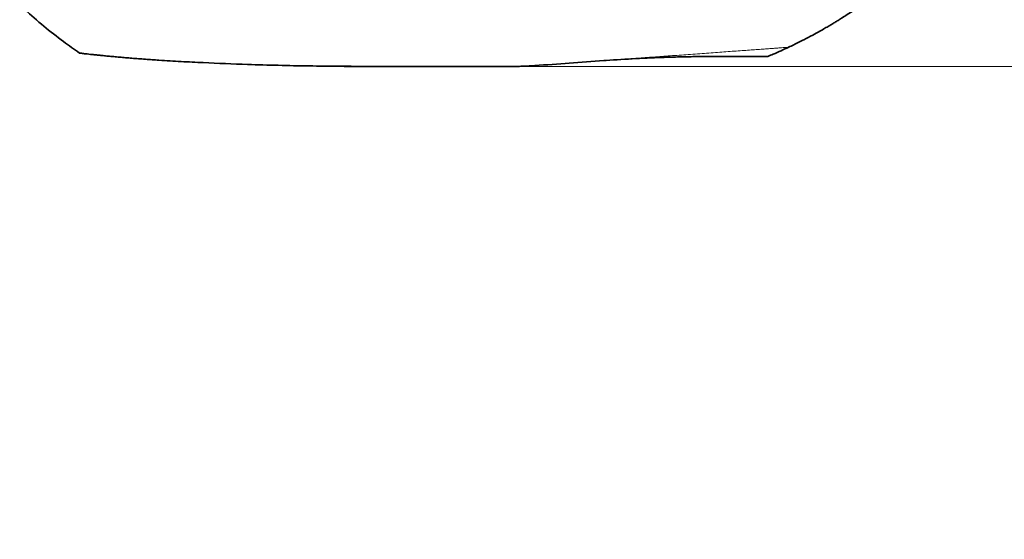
# Model space of a CAD drawing. Header units: millimetres. Extents: x 0 to 12118, y 0 to 8400.
# Tile 74 of 128: x 7849 to 8491, y 1241 to 1580. Entities that reach past the tile are written whole.
import ezdxf

# ---------------------------------------------------------------- set-up
doc = ezdxf.new("R2010")
doc.units = ezdxf.units.MM
doc.header["$LTSCALE"] = 20
doc.styles.add('SLDTEXTSTYLE0', font='TXT', dxfattribs={"width": 0.605})
doc.dimstyles.new('SLDDIMSTYLE1', dxfattribs={"dimtxt": 70, "dimasz": 70, "dimexe": 0, "dimexo": 0.0625, "dimgap": 17.5, "dimtad": 1, "dimdec": 1, "dimrnd": 1e-09, "dimzin": 12, "dimdsep": 46, "dimtxsty": 'SLDTEXTSTYLE0', "dimsah": 1, "dimcen": 0.09, "dimadec": 0, "dimazin": 3, "dimtfac": 1, "dimtmove": 0, "dimatfit": 0, "dimfxl": 1, "dimfrac": 2, "dimtolj": 1, "dimtzin": 12, "dimarcsym": 0})
doc.dimstyles.new('SLDDIMSTYLE2', dxfattribs={"dimtxt": 70, "dimasz": 70, "dimexe": 0, "dimexo": 0.0625, "dimgap": 17.5, "dimtad": 1, "dimdec": 1, "dimrnd": 1e-09, "dimzin": 12, "dimdsep": 46, "dimtxsty": 'SLDTEXTSTYLE0', "dimsah": 1, "dimcen": 0.09, "dimadec": 0, "dimazin": 3, "dimtfac": 1, "dimtofl": 0, "dimtmove": 0, "dimatfit": 3, "dimfxl": 1, "dimfrac": 2, "dimtolj": 1, "dimtzin": 12, "dimarcsym": 0})

# ---------------------------------------------------------------- blocks, each defined once
blk = doc.blocks.new('_D_55')
at = {"color": 7, "linetype": 'Continuous', "lineweight": 0}
for p, q in [((8482.08, 1746.97), (8659.12, 1746.97)), ((8629.12, 1746.97), (8629.12, 1549.47)), ((8174.13, 1549.47), (8659.12, 1549.47)), ((8629.12, 1549.47), (8629.12, 1269.42))]:
    blk.add_line(p, q, dxfattribs=at)
at = {"color": 7, "linetype": 'Continuous', "lineweight": 18}
for points in [[(8629.12, 1746.97), (8619.12, 1676.97), (8639.12, 1676.97)], [(8629.12, 1549.47), (8639.12, 1619.47), (8619.12, 1619.47)]]:
    blk.add_solid(points, dxfattribs=at)
at = {"color": 7, "linetype": 'Continuous', "lineweight": 18, "insert": (8538.89, 1269.42), "char_height": 70, "attachment_point": 1, "rotation": 90, "style": 'SLDTEXTSTYLE0'}
blk.add_mtext('197,5', dxfattribs=at)
blk = doc.blocks.new('_D_56')
at = {"color": 7, "linetype": 'Continuous', "lineweight": 0}
for p, q in [((8482.08, 1746.97), (8799.12, 1746.97)), ((8769.12, 1746.97), (8769.12, 1549.47)), ((8174.13, 1549.47), (8799.12, 1549.47)), ((8769.12, 1549.47), (8769.12, 1002.68))]:
    blk.add_line(p, q, dxfattribs=at)
at = {"color": 7, "linetype": 'Continuous', "lineweight": 18}
for points in [[(8769.12, 1746.97), (8759.12, 1676.97), (8779.12, 1676.97)], [(8769.12, 1549.47), (8779.12, 1619.47), (8759.12, 1619.47)]]:
    blk.add_solid(points, dxfattribs=at)
at = {"color": 7, "linetype": 'Continuous', "lineweight": 18, "char_height": 70, "attachment_point": 1, "rotation": 90, "style": 'SLDTEXTSTYLE0'}
for s, insert in [('(2x M8)', (8678.89, 1189.35)), ('197', (8678.89, 1002.68))]:
    blk.add_mtext(s, dxfattribs=dict(at, insert=insert))
blk = doc.blocks.new('_D_59')
at = {"color": 7, "linetype": 'Continuous', "lineweight": 0}
for p, q in [((8909.12, 1939.97), (8909.12, 2059.97)), ((8214.21, 1939.97), (8939.12, 1939.97)), ((8909.12, 1939.97), (8909.12, 1549.47)), ((8174.13, 1549.47), (8939.12, 1549.47)), ((8909.12, 1549.47), (8909.12, 1429.47))]:
    blk.add_line(p, q, dxfattribs=at)
at = {"color": 7, "linetype": 'Continuous', "lineweight": 18}
for centre, start, end in [((8855.41, 1757.6), 63.43495, 116.56505), ((8855.41, 1731.84), 243.43495, 296.56505)]:
    blk.add_arc(centre, 120.11, start, end, dxfattribs=at)
for points in [[(8909.12, 1939.97), (8919.12, 2009.97), (8899.12, 2009.97)], [(8909.12, 1549.47), (8899.12, 1479.47), (8919.12, 1479.47)]]:
    blk.add_solid(points, dxfattribs=at)
at = {"color": 7, "linetype": 'Continuous', "lineweight": 18, "insert": (8818.89, 1624.4), "char_height": 70, "attachment_point": 1, "rotation": 90, "style": 'SLDTEXTSTYLE0'}
blk.add_mtext('390,5', dxfattribs=at)

msp = doc.modelspace()

# ---------------------------------------------------------------- linework, layer by layer
at = {"color": 7, "linetype": 'Continuous', "lineweight": 35}
msp.add_line((8077.037411, 1549.467397), (8060.337974, 1549.467397), dxfattribs=at)
for points, knots in [([(7848.731635, 1589.857476), (7849.847732, 1588.763365), (7854.868223, 1583.841775), (7864.386488, 1575.722811), (7876.262879, 1566.203915), (7884.274003, 1560.648219), (7887.789243, 1558.210408)], [0, 0, 0, 0, 0.0931541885, 0.4190314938, 0.7450739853, 1, 1, 1, 1]), ([(8349.971002, 1561.970817), (8351.112014, 1562.499819), (8354.515628, 1564.07782), (8359.777404, 1566.732966), (8365.464395, 1569.718933), (8370.023889, 1572.229296), (8373.567861, 1574.245811), (8376.298335, 1575.838744), (8378.578369, 1577.195993), (8380.368775, 1578.280514), (8381.799398, 1579.158325), (8383.276038, 1580.073101), (8385.437767, 1581.430125), (8388.641884, 1583.487291), (8392.777648, 1586.215537), (8395.805038, 1588.317015), (8397.425663, 1589.44198)], [0, 0, 0, 0, 0.0687205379, 0.2049919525, 0.3219829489, 0.4196978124, 0.4893832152, 0.5447852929, 0.5924295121, 0.6343723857, 0.6591658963, 0.6841450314, 0.7292884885, 0.7986326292, 0.8922038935, 1, 1, 1, 1]), ([(8336.42745, 1556.001196), (8337.598157, 1556.472672), (8342.265601, 1558.352377), (8346.827955, 1560.477246), (8350.245961, 1562.069146)], [0, 0, 0, 0, 0.2508241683, 1, 1, 1, 1]), ([(8077.357397, 1549.467397), (8064.014435, 1549.527066), (8037.328449, 1549.646406), (8001.01023, 1550.5484), (7973.225721, 1551.648329), (7956.374626, 1552.519852), (7946.747507, 1553.081733), (7940.449168, 1553.479396), (7935.066323, 1553.84161), (7930.618654, 1554.155687), (7926.190955, 1554.483851), (7921.890888, 1554.818377), (7917.75982, 1555.155154), (7913.80793, 1555.492183), (7910.007841, 1555.830975), (7906.434871, 1556.16363), (7903.123934, 1556.484775), (7900.084827, 1556.791083), (7897.308814, 1557.081206), (7894.862592, 1557.345612), (7892.767945, 1557.578797), (7891.020958, 1557.778275), (7889.616419, 1557.942123), (7888.579952, 1558.065123), (7887.959097, 1558.139635), (7887.689521, 1558.172191), (7887.746224, 1558.165349), (7887.756441, 1558.164117)], [0, 0, 0, 0, 0.1811701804, 0.362341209, 0.4932470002, 0.5587143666, 0.5914486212, 0.6241908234, 0.6443954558, 0.6647555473, 0.6855621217, 0.7065155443, 0.7267247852, 0.7470727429, 0.7678577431, 0.7887930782, 0.8091647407, 0.829678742, 0.8506410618, 0.8717575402, 0.892097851, 0.9125794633, 0.933504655, 0.9545823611, 0.974965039, 0.9954891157, 1, 1, 1, 1]), ([(8231.093294, 1553.357405), (8237.547793, 1553.790094), (8247.244006, 1554.440098), (8260.253849, 1555.05522), (8268.48951, 1555.371306), (8275.1317, 1555.57482), (8280.193462, 1555.704816), (8285.238019, 1555.808564), (8290.865795, 1555.895749), (8296.99821, 1555.956361), (8301.186462, 1555.9637), (8303.295591, 1555.967397)], [0, 0, 0, 0, 0.2645715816, 0.3974502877, 0.5301994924, 0.5979061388, 0.6655840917, 0.7352966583, 0.8050227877, 0.9018129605, 1, 1, 1, 1]), ([(8303.295591, 1555.967397), (8304.930199, 1555.967397), (8308.210783, 1555.967397), (8312.756879, 1555.967397), (8316.985129, 1555.967397), (8320.878341, 1555.967397), (8324.421703, 1555.967397), (8327.548977, 1555.967397), (8330.210115, 1555.967397), (8332.431032, 1555.967397), (8334.196591, 1555.967397), (8335.487048, 1555.967397), (8336.220518, 1555.967397), (8336.529616, 1555.967397), (8336.448114, 1555.967397), (8336.441236, 1555.967397)], [0, 0, 0, 0, 0.0822604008, 0.1650929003, 0.2468306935, 0.3285695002, 0.4126754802, 0.4967802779, 0.5785911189, 0.6604030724, 0.7445872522, 0.8287714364, 0.9106139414, 0.9924564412, 1, 1, 1, 1]), ([(8077.357397, 1549.467397), (8090.699805, 1549.467397), (8117.384621, 1549.467397), (8148.307884, 1549.467397), (8165.88907, 1549.467397), (8170.127733, 1549.467397)], [0, 0, 0, 0, 0.4314657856, 0.8629316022, 1, 1, 1, 1]), ([(8170.127733, 1549.467397), (8171.3317, 1549.47362), (8173.743029, 1549.486084), (8177.360797, 1549.588835), (8180.977547, 1549.747934), (8183.370268, 1549.908838), (8184.568192, 1549.989395)], [0, 0, 0, 0, 0.2482799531, 0.4972596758, 0.7483014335, 1, 1, 1, 1]), ([(8184.568192, 1549.989395), (8199.58732, 1551.076648), (8215.083073, 1552.198405), (8230.61554, 1553.322819), (8231.093294, 1553.357405)], [0, 0, 0, 0, 0.9692415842, 1, 1, 1, 1])]:
    msp.add_open_spline(points, degree=3, knots=knots, dxfattribs=at)
at = {"color": 8, "linetype": 'Continuous', "lineweight": 18}
msp.add_open_spline([(8231.093294, 1553.357405), (8238.270574, 1553.876977), (8249.036306, 1554.656322), (8261.584244, 1555.564682), (8268.80438, 1556.087357), (8274.404125, 1556.492729), (8280.194773, 1556.911922), (8286.180251, 1557.345218), (8292.182523, 1557.77973), (8298.075057, 1558.206297), (8303.786437, 1558.619751), (8309.307678, 1559.019441), (8314.678527, 1559.408243), (8319.792665, 1559.778462), (8324.58924, 1560.125692), (8329.061502, 1560.449445), (8333.223945, 1560.750769), (8336.965256, 1561.021607), (8340.252961, 1561.259608), (8343.080074, 1561.464266), (8345.481747, 1561.638126), (8347.377933, 1561.775394), (8348.78451, 1561.877217), (8349.658247, 1561.940468), (8350.05742, 1561.969365), (8349.99033, 1561.964508), (8349.974492, 1561.963362)], degree=3, knots=[0, 0, 0, 0, 0.1368318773, 0.205244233, 0.2394924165, 0.2738042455, 0.3108297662, 0.3481207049, 0.3862482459, 0.4246517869, 0.4616796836, 0.4989617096, 0.5370408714, 0.5753948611, 0.6126819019, 0.6502344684, 0.6886204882, 0.7272936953, 0.7641859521, 0.8016153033, 0.8393155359, 0.8775770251, 0.9141031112, 0.9511527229, 0.9884685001, 1, 1, 1, 1], dxfattribs=at)

# ---------------------------------------------------------------- dimensions: what is measured, and where the dimension line sits
at = {"color": 7, "linetype": 'Continuous', "lineweight": 18}
for base, p1, text, dimstyle, picture, middle in [((8909.121174, 1549.467397), (8210.207136, 1939.967397), '(<>)', 'SLDDIMSTYLE1', '_D_59', (8909.121174, 1744.717397)), ((8769.121174, 1549.467397), (8478.081198, 1746.967397), '<> (2x M8)', 'SLDDIMSTYLE2', '_D_56', (8769.121174, 1259.202304))]:
    dim = msp.add_linear_dim(base=base, p1=p1, p2=(8170.127733, 1549.467397), angle=90, text=text, dimstyle=dimstyle, dxfattribs=at)
    dim.commit()
    dim.dimension.update_dxf_attribs({"geometry": picture, "text_midpoint": middle, "dimtype": 160})
dim = msp.add_linear_dim(base=(8629.121174, 1549.467397), p1=(8478.081198, 1746.967397), p2=(8170.127733, 1549.467397), angle=90, dimstyle='SLDDIMSTYLE2', dxfattribs=at)
dim.commit()
dim.dimension.update_dxf_attribs({"geometry": '_D_55', "text_midpoint": (8629.121174, 1389.731246), "dimtype": 160})

doc.saveas('drawing.dxf')
